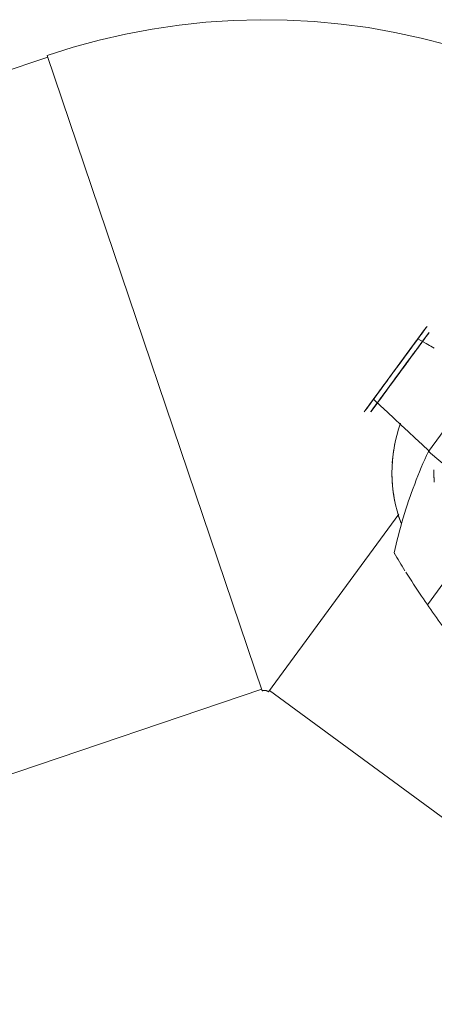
# Model space of a CAD drawing. Header units: metres. Extents: x 135583 to 135939, y 457896 to 458258.
# Tile 32 of 256: x 135631.695 to 135632.086, y 458097.035 to 458097.964. Entities that reach past the tile are written whole.
import ezdxf

# ---------------------------------------------------------------- set-up
doc = ezdxf.new("R2010")
doc.units = ezdxf.units.M
doc.layers.add('NIEUWE INSTALLATIE', color=250, linetype='Continuous', lineweight=0)

msp = doc.modelspace()

# ---------------------------------------------------------------- linework, layer by layer
at = {"layer": 'NIEUWE INSTALLATIE'}
for p, q in [((135631.92392, 458097.33097), (135631.72096, 458097.93074)), ((135631.72147, 458097.92923), (135630.33758, 458097.46092)), ((135632.03341, 458097.61237), (135632.06584, 458097.65651)), ((135632.05816, 458097.6376), (135632.06171, 458097.64244)), ((135632.08073, 458097.55686), (135632.13333, 458097.62845)), ((135632.03305, 458097.61187), (135632.02223, 458097.59714)), ((135632.02223, 458097.59714), (135632.0303, 458097.60814)), ((135632.08173, 458097.55694), (135632.08131, 458097.55733)), ((135632.05288, 458097.49771), (135631.92972, 458097.33008)), ((135632.09542, 458097.43329), (135632.07984, 458097.41208)), ((135630.53953, 458096.86417), (135631.92341, 458097.33248)), ((135631.93066, 458097.33136), (135632.7619, 458096.72066))]:
    msp.add_line(p, q, dxfattribs=at)
at = {"layer": 'NIEUWE INSTALLATIE', "flags": 128}
for points in [[(135632.09877, 458097.94069), (135632.07401, 458097.94711), (135632.04901, 458097.95253), (135632.02382, 458097.95695), (135631.99847, 458097.96036), (135631.973, 458097.96275), (135631.94746, 458097.96412), (135631.92188, 458097.96447), (135631.89631, 458097.9638), (135631.87079, 458097.9621), (135631.84535, 458097.95938), (135631.82005, 458097.95565), (135631.79491, 458097.95091), (135631.76998, 458097.94517), (135631.74531, 458097.93844), (135631.72096, 458097.93074)], [(135632.08173, 458097.65694), (135632.07853, 458097.65876), (135632.07074, 458097.66318)], [(135632.08627, 458097.65436), (135632.0829, 458097.65627), (135632.08177, 458097.65691)], [(135632.08127, 458097.55736), (135632.07472, 458097.56347), (135632.06817, 458097.56957), (135632.06162, 458097.57568), (135632.05507, 458097.58178), (135632.04853, 458097.58789), (135632.04198, 458097.59399), (135632.03543, 458097.60009), (135632.02888, 458097.6062)], [(135631.92392, 458097.33097), (135631.92416, 458097.33105), (135631.92441, 458097.33112), (135631.92466, 458097.33117), (135631.92491, 458097.33122), (135631.92516, 458097.33126), (135631.92541, 458097.33129), (135631.92566, 458097.3313), (135631.92592, 458097.33131), (135631.92617, 458097.33131), (135631.92643, 458097.33129), (135631.92668, 458097.33127), (135631.92693, 458097.33123), (135631.92718, 458097.33119), (135631.92743, 458097.33114), (135631.92767, 458097.33107), (135631.92792, 458097.331), (135631.92816, 458097.33092), (135631.92839, 458097.33082), (135631.92863, 458097.33072), (135631.92885, 458097.33061), (135631.92908, 458097.33049), (135631.9293, 458097.33036), (135631.92951, 458097.33022), (135631.92972, 458097.33008)]]:
    msp.add_lwpolyline(points, dxfattribs=at)
at = {"layer": 'NIEUWE INSTALLATIE'}
for radius, start, end in [(0.1365, 160.05964, 200.47023), (0.1365, 166.75715, 176.17744), (0.1365, 181.32262, 191.50892), (0.097, 178.53237, 185.2984), (0.097, 178.55709, 183.696), (0.1365, 197.44897, 200.37262)]:
    msp.add_arc((135632.18281, 458097.53698), radius, start, end, dxfattribs=at)
for centre, start_param, end_param in [((135632.04981, 458097.63469), 0.785398, 6.898681), ((135632.04981, 458097.63469), 3.926991, 9.424778), ((135632.05384, 458097.63173), 0.785415, 6.898665), ((135632.05384, 458097.63173), 3.141593, 8.056387), ((135632.05384, 458097.63173), 3.348276, 8.060665), ((135632.05384, 458097.63173), 1.292846, 6.283185), ((135632.04981, 458097.63469), 0.785415, 0.955317), ((135632.04981, 458097.63469), 0.785398, 0.871735), ((135632.04981, 458097.63469), 1.044407, 3.141593), ((135632.04981, 458097.63469), 0.955317, 1.034465), ((135632.05384, 458097.63173), 1.016884, 1.122475), ((135632.05384, 458097.63173), 0.785398, 0.955333), ((135632.05384, 458097.63173), 0.785398, 0.811461), ((135632.05384, 458097.63173), 0.785398, 0.811461), ((135632.05384, 458097.63173), 1.086551, 1.195377), ((135632.05384, 458097.63173), 2.422333, 4.535539), ((135632.05384, 458097.63173), 2.059678, 3.757088), ((135632.05384, 458097.63173), 2.028204, 2.210384), ((135632.05384, 458097.63173), 1.918433, 2.124709)]:
    msp.add_ellipse(centre, major_axis=(0.02759, 0.03755), ratio=0.000001, start_param=start_param, end_param=end_param, dxfattribs=at)
for points, knots in [([(135632.07074, 458097.66318), (135632.07084, 458097.66331), (135632.07103, 458097.66357), (135632.07131, 458097.66395), (135632.07158, 458097.66432), (135632.07186, 458097.66469), (135632.07212, 458097.66506), (135632.07238, 458097.66541), (135632.07264, 458097.66577), (135632.0729, 458097.66611), (135632.07315, 458097.66645), (135632.07339, 458097.66679), (135632.07363, 458097.66711), (135632.07387, 458097.66744), (135632.07418, 458097.66786), (135632.0747, 458097.66857), (135632.07569, 458097.66991), (135632.07691, 458097.67158), (135632.07845, 458097.67366), (135632.07925, 458097.67475), (135632.0794, 458097.67497), (135632.07942, 458097.67499)], [-1, -1, -1, -1, -0.9913043, -0.9826087, -0.973913, -0.9652174, -0.9565217, -0.9478261, -0.9391304, -0.9304348, -0.9217391, -0.9130435, -0.9043478, -0.8956522, -0.8869565, -0.8695652, -0.8347826, -0.7652174, -0.6956522, -0.5565217, -0.5130435, -0.5130435, -0.5130435, -0.5130435]), ([(135632.07942, 458097.67499), (135632.07939, 458097.67496), (135632.07914, 458097.67461), (135632.0773, 458097.67211), (135632.07379, 458097.66733), (135632.07074, 458097.66318)], [-0.4869565, -0.4869565, -0.4869565, -0.4869565, -0.4173913, -0.2782609, 0, 0, 0, 0]), ([(135632.02888, 458097.6062), (135632.03193, 458097.61035), (135632.03754, 458097.61798), (135632.04595, 458097.62943), (135632.05246, 458097.63829), (135632.05777, 458097.64552), (135632.0618, 458097.65101), (135632.06421, 458097.65429), (135632.06582, 458097.65648), (135632.0666, 458097.65754), (135632.06704, 458097.65814), (135632.06737, 458097.65859), (135632.06769, 458097.65903), (135632.06802, 458097.65947), (135632.06833, 458097.6599), (135632.06865, 458097.66033), (135632.06896, 458097.66075), (135632.06927, 458097.66117), (135632.06957, 458097.66158), (135632.06987, 458097.66199), (135632.07017, 458097.66239), (135632.07046, 458097.66279), (135632.07065, 458097.66305), (135632.07074, 458097.66318)], [0, 0, 0, 0, 0.278261, 0.417391, 0.556522, 0.695652, 0.765217, 0.834783, 0.869565, 0.886957, 0.895652, 0.904348, 0.913043, 0.921739, 0.930435, 0.93913, 0.947826, 0.956522, 0.965217, 0.973913, 0.982609, 0.991304, 1, 1, 1, 1]), ([(135632.07074, 458097.66318), (135632.0677, 458097.65903), (135632.06209, 458097.6514), (135632.05367, 458097.63995), (135632.04717, 458097.63109), (135632.04186, 458097.62386), (135632.03782, 458097.61837), (135632.03541, 458097.61509), (135632.03381, 458097.6129), (135632.03302, 458097.61184), (135632.03258, 458097.61124), (135632.03225, 458097.61079), (135632.03193, 458097.61035), (135632.03161, 458097.60991), (135632.03129, 458097.60948), (135632.03097, 458097.60905), (135632.03066, 458097.60863), (135632.03036, 458097.60821), (135632.03005, 458097.6078), (135632.02975, 458097.60739), (135632.02946, 458097.60699), (135632.02917, 458097.60659), (135632.02897, 458097.60633), (135632.02888, 458097.6062)], [0, 0, 0, 0, 0.278261, 0.417391, 0.556522, 0.695652, 0.765217, 0.834783, 0.869565, 0.886957, 0.895652, 0.904348, 0.913043, 0.921739, 0.930435, 0.93913, 0.947826, 0.956522, 0.965217, 0.973913, 0.982609, 0.991304, 1, 1, 1, 1]), ([(135632.02888, 458097.6062), (135632.02878, 458097.60607), (135632.02859, 458097.60581), (135632.02831, 458097.60543), (135632.02804, 458097.60505), (135632.02777, 458097.60469), (135632.0275, 458097.60432), (135632.02724, 458097.60396), (135632.02698, 458097.60361), (135632.02673, 458097.60327), (135632.02648, 458097.60293), (135632.02623, 458097.60259), (135632.02599, 458097.60227), (135632.02575, 458097.60194), (135632.02544, 458097.60152), (135632.02492, 458097.60081), (135632.02393, 458097.59947), (135632.02271, 458097.5978), (135632.02118, 458097.59572), (135632.02038, 458097.59463), (135632.02022, 458097.59441), (135632.02021, 458097.59439)], [-1, -1, -1, -1, -0.9913043, -0.9826087, -0.973913, -0.9652174, -0.9565217, -0.9478261, -0.9391304, -0.9304348, -0.9217391, -0.9130435, -0.9043478, -0.8956522, -0.8869565, -0.8695652, -0.8347826, -0.7652174, -0.6956522, -0.5565217, -0.5130435, -0.5130435, -0.5130435, -0.5130435]), ([(135632.02021, 458097.59439), (135632.02023, 458097.59442), (135632.02048, 458097.59477), (135632.02232, 458097.59727), (135632.02583, 458097.60205), (135632.02888, 458097.6062)], [-0.4869565, -0.4869565, -0.4869565, -0.4869565, -0.4173913, -0.2782609, 0, 0, 0, 0]), ([(135632.36268, 458097.32052), (135632.31045, 458097.36427), (135632.21647, 458097.44305), (135632.1225, 458097.52184), (135632.08073, 458097.55686)], [-1, -1, -1, -1, -0.444444, 0, 0, 0, 0]), ([(135632.05942, 458097.44306), (135632.06427, 458097.43539), (135632.07808, 458097.41421), (135632.10231, 458097.37998), (135632.13266, 458097.34128), (135632.16493, 458097.30404), (135632.19916, 458097.26829), (135632.24728, 458097.22277), (135632.28574, 458097.19147), (135632.31238, 458097.1719)], [-0.9453125, -0.9453125, -0.9453125, -0.9453125, -0.875, -0.75, -0.625, -0.5, -0.375, -0.25, 0, 0, 0, 0])]:
    msp.add_open_spline(points, degree=3, knots=knots, dxfattribs=at)
for points in [[(135632.04832, 458097.46102), (135632.05081, 458097.47227), (135632.05656, 458097.49437), (135632.0674, 458097.52633), (135632.07605, 458097.54682), (135632.08073, 458097.55686)], [(135632.04881, 458097.46021), (135632.04865, 458097.46048), (135632.04848, 458097.46076), (135632.04832, 458097.46102)], [(135632.04832, 458097.46102), (135632.05169, 458097.45544), (135632.05512, 458097.44988), (135632.05862, 458097.44434)]]:
    msp.add_open_spline(points, degree=3, dxfattribs=at)

doc.saveas('drawing.dxf')
